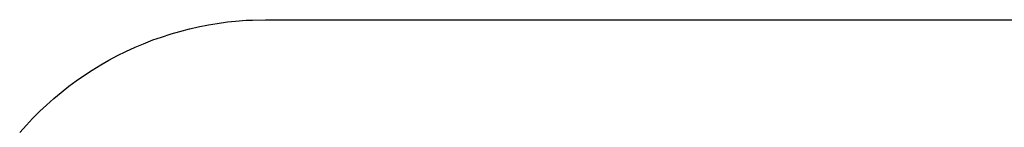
# Model space of a CAD drawing. Extents: x 0.4 to 10.6, y -8.1 to -0.4.
# Tile 13 of 42: x 4.455 to 5.769, y -1.423 to -1.28. Entities that reach past the tile are written whole.
import ezdxf

# ---------------------------------------------------------------- set-up
doc = ezdxf.new("R2010")
doc.units = 0
doc.header["$MEASUREMENT"] = 0
doc.layers.add('BLACK', color=7, linetype='CONTINUOUS')

msp = doc.modelspace()

# ---------------------------------------------------------------- linework, layer by layer
at = {"layer": 'BLACK', "linetype": 'CONTINUOUS'}
for p, q in [((4.6936, -1.28915), (4.70712, -1.28636)), ((4.70712, -1.28636), (4.70724, -1.28634)), ((4.70724, -1.28634), (4.71859, -1.28461)), ((4.71859, -1.28461), (4.7325, -1.28258)), ((4.7325, -1.28258), (4.73263, -1.28256)), ((4.73263, -1.28256), (4.74343, -1.28158)), ((4.74343, -1.28158), (4.75749, -1.28035)), ((4.75749, -1.28035), (4.75807, -1.2803)), ((4.75807, -1.2803), (4.75821, -1.28029)), ((4.75821, -1.28029), (4.76589, -1.28006)), ((4.76589, -1.28006), (4.78346, -1.27955)), ((4.78346, -1.27955), (4.78348, -1.27955)), ((4.78348, -1.27955), (7.46061, -1.27955)), ((4.64437, -1.30268), (4.65725, -1.29841)), ((4.65725, -1.29841), (4.65735, -1.29838)), ((4.65735, -1.29838), (4.66881, -1.29518)), ((4.66881, -1.29518), (4.682, -1.29165)), ((4.682, -1.29165), (4.68212, -1.29162)), ((4.68212, -1.29162), (4.6936, -1.28915)), ((4.6092, -1.31624), (4.62038, -1.31161)), ((4.62038, -1.31161), (4.63293, -1.30662)), ((4.63293, -1.30662), (4.63303, -1.30659)), ((4.63303, -1.30659), (4.64437, -1.30268)), ((4.58603, -1.32727), (4.59695, -1.32196)), ((4.59695, -1.32196), (4.6092, -1.31624)), ((4.55209, -1.34672), (4.56355, -1.33966)), ((4.56355, -1.33966), (4.57416, -1.33367)), ((4.57416, -1.33367), (4.58603, -1.32727)), ((4.54185, -1.35335), (4.55209, -1.34672)), ((4.52099, -1.3683), (4.53083, -1.36106)), ((4.53083, -1.36106), (4.54185, -1.35335)), ((4.50107, -1.38446), (4.51045, -1.37663)), ((4.51045, -1.37663), (4.52099, -1.3683)), ((4.49103, -1.39339), (4.50107, -1.38446)), ((4.47263, -1.41126), (4.48213, -1.40177)), ((4.48213, -1.40177), (4.49103, -1.39339)), ((4.46425, -1.42016), (4.47263, -1.41126)), ((4.45532, -1.4302), (4.46425, -1.42016))]:
    msp.add_line(p, q, dxfattribs=at)

doc.saveas('drawing.dxf')
